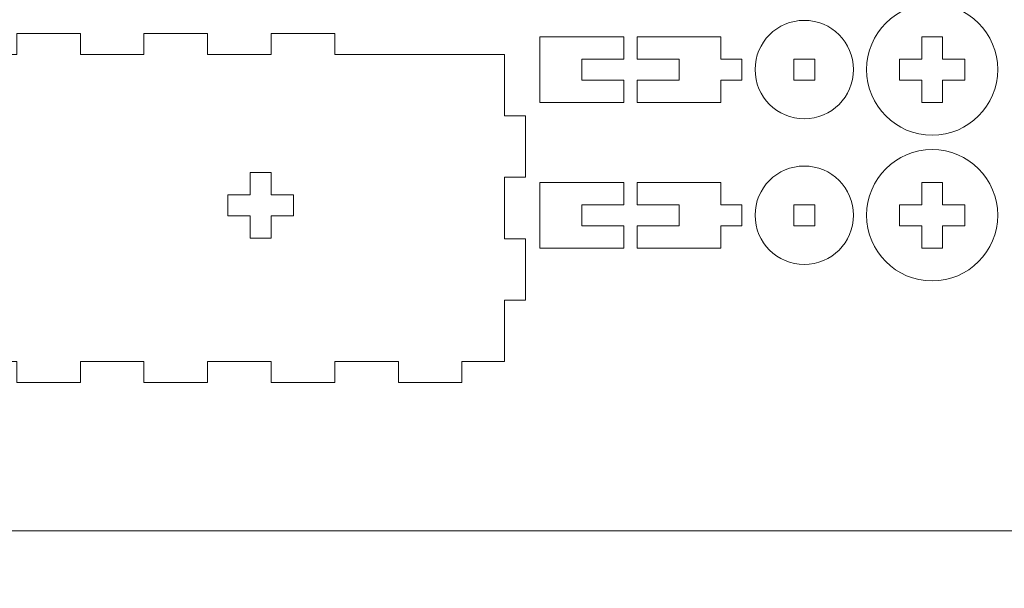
# Model space of a CAD drawing. Header units: millimetres. Extents: x -762 to 758, y -361 to 1446.
# Tile 124 of 150: x -33 to 107, y 918 to 999. Entities that reach past the tile are written whole.
import ezdxf

# ---------------------------------------------------------------- set-up
doc = ezdxf.new("R2010")
doc.units = ezdxf.units.MM
doc.header["$MEASUREMENT"] = 0
doc.layers.add('Layer 1', color=7, linetype='Continuous')

msp = doc.modelspace()

# ---------------------------------------------------------------- linework, layer by layer
at = {"layer": 'Layer 1', "color": 250, "lineweight": 9}
for points, knots in [([(-761.5629, 1446.3852), (-761.5629, 1446.3852), (758.4371, 1446.3852), (758.4371, 1446.3852), (758.4371, 1446.3852), (758.4371, 1446.3852), (758.4371, 36.3852), (758.4371, 36.3852), (758.4371, 36.3852), (758.4371, 36.3852), (-761.5629, 36.3852), (-761.5629, 36.3852), (-761.5629, 36.3852), (-761.5629, 36.3852), (-761.5629, 1446.3852), (-761.5629, 1446.3852)], [0, 0, 0, 0, 0.2, 0.2, 0.2, 0.2, 0.4, 0.4, 0.4, 0.4, 0.6, 0.6, 0.6, 0.6, 1, 1, 1, 1]), ([(97.1645, 982.9164), (102.3421, 982.9164), (106.5395, 987.1137), (106.5395, 992.2914), (106.5395, 992.2914), (106.5395, 997.469), (102.3421, 1001.6664), (97.1645, 1001.6664), (97.1645, 1001.6664), (91.9868, 1001.6664), (87.7895, 997.469), (87.7895, 992.2914), (87.7895, 992.2914), (87.7895, 987.1137), (91.9868, 982.9164), (97.1645, 982.9164)], [0, 0, 0, 0, 0.2, 0.2, 0.2, 0.2, 0.4, 0.4, 0.4, 0.4, 0.6, 0.6, 0.6, 0.6, 1, 1, 1, 1]), ([(78.8832, 999.3226), (74.9999, 999.3226), (71.8519, 996.1747), (71.8519, 992.2914), (71.8519, 992.2914), (71.8519, 988.408), (74.9999, 985.2601), (78.8832, 985.2601), (78.8832, 985.2601), (82.7665, 985.2601), (85.9145, 988.408), (85.9145, 992.2914), (85.9145, 992.2914), (85.9145, 996.1747), (82.7665, 999.3226), (78.8832, 999.3226)], [0, 0, 0, 0, 0.2, 0.2, 0.2, 0.2, 0.4, 0.4, 0.4, 0.4, 0.6, 0.6, 0.6, 0.6, 1, 1, 1, 1]), ([(-86.5003, 994.4476), (-86.5003, 994.4476), (-86.5003, 992.469), (-86.5003, 992.469), (-86.5003, 992.469), (-86.5003, 990.7788), (-84.999, 990.256), (-83.6877, 991.1277), (-83.6877, 991.1277), (-82.4031, 991.9817), (-80.8753, 991.4455), (-80.8753, 989.7868), (-80.8753, 989.7868), (-80.8753, 988.1282), (-82.4029, 987.5916), (-83.6877, 988.4456), (-83.6877, 988.4456), (-84.999, 989.3173), (-86.5003, 988.7946), (-86.5003, 987.1044), (-86.5003, 987.1044), (-86.5003, 985.4139), (-84.9991, 984.8914), (-83.6877, 985.7631), (-83.6877, 985.7631), (-82.4029, 986.617), (-80.8753, 986.0807), (-80.8753, 984.422), (-80.8753, 984.422), (-80.8753, 982.7633), (-82.4029, 982.2268), (-83.6877, 983.0809), (-83.6877, 983.0809), (-84.9991, 983.9527), (-86.5003, 983.4299), (-86.5003, 981.7396), (-86.5003, 981.7396), (-86.5003, 980.0494), (-84.999, 979.5265), (-83.6877, 980.3983), (-83.6877, 980.3983), (-82.4029, 981.2525), (-80.8754, 980.7159), (-80.8754, 979.0572), (-80.8754, 979.0572), (-80.8754, 977.3986), (-82.4029, 976.8621), (-83.6877, 977.7161), (-83.6877, 977.7161), (-84.9991, 978.5879), (-86.5003, 978.0653), (-86.5003, 976.3748), (-86.5003, 976.3748), (-86.5003, 974.6844), (-84.9991, 974.1618), (-83.6877, 975.0336), (-83.6877, 975.0336), (-82.403, 975.8876), (-80.8753, 975.3511), (-80.8753, 973.6925), (-80.8753, 973.6925), (-80.8753, 972.0338), (-82.403, 971.4973), (-83.6877, 972.3514), (-83.6877, 972.3514), (-84.9991, 973.2232), (-86.5004, 972.7005), (-86.5003, 971.0101), (-86.5003, 971.0101), (-86.5002, 969.3198), (-84.9991, 968.797), (-83.6877, 969.6688), (-83.6877, 969.6688), (-82.403, 970.5229), (-80.8753, 969.9863), (-80.8753, 968.3277), (-80.8753, 968.3277), (-80.8753, 966.6691), (-82.403, 966.1326), (-83.6877, 966.9866), (-83.6877, 966.9866), (-84.9991, 967.8584), (-86.5003, 967.3358), (-86.5003, 965.6453), (-86.5003, 965.6453), (-86.5003, 963.9549), (-84.9991, 963.4323), (-83.6877, 964.3041), (-83.6877, 964.3041), (-82.403, 965.1581), (-80.8753, 964.6216), (-80.8753, 962.963), (-80.8753, 962.963), (-80.8753, 961.3042), (-82.4029, 960.7678), (-83.6877, 961.6219), (-83.6877, 961.6219), (-84.999, 962.4937), (-86.5003, 961.9708), (-86.5003, 960.2806), (-86.5003, 960.2806), (-86.5003, 958.5903), (-84.9991, 958.0675), (-83.6877, 958.9393), (-83.6877, 958.9393), (-82.4029, 959.7934), (-80.8753, 959.2569), (-80.8753, 957.5982), (-80.8753, 957.5982), (-80.8753, 955.9395), (-82.4029, 955.4031), (-83.6877, 956.2571), (-83.6877, 956.2571), (-84.9991, 957.1288), (-86.5003, 956.6062), (-86.5003, 954.9158), (-86.5003, 954.9158), (-86.5003, 953.2256), (-84.999, 952.7029), (-83.6877, 953.5746), (-83.6877, 953.5746), (-82.4029, 954.4286), (-80.8753, 953.892), (-80.8753, 952.2334), (-80.8753, 952.2334), (-80.8753, 950.5747), (-82.4031, 950.0385), (-83.6877, 950.8925), (-83.6877, 950.8925), (-84.999, 951.7641), (-86.5003, 951.2414), (-86.5003, 949.5512), (-86.5003, 949.5512), (-86.5003, 949.5512), (-86.5003, 947.5726), (-86.5003, 947.5726), (-86.5003, 947.5726), (-86.5003, 947.5726), (-79.1425, 947.5726), (-79.1425, 947.5726), (-79.1425, 947.5726), (-79.1425, 947.5726), (-79.1425, 950.5726), (-79.1425, 950.5726), (-79.1425, 950.5726), (-79.1425, 950.5726), (-70.0515, 950.5726), (-70.0515, 950.5726), (-70.0515, 950.5726), (-70.0515, 950.5726), (-70.0515, 947.5726), (-70.0515, 947.5726), (-70.0515, 947.5726), (-70.0515, 947.5726), (-60.9607, 947.5726), (-60.9607, 947.5726), (-60.9607, 947.5726), (-60.9607, 947.5726), (-60.9607, 950.5726), (-60.9607, 950.5726), (-60.9607, 950.5726), (-60.9607, 950.5726), (-51.8697, 950.5726), (-51.8697, 950.5726), (-51.8697, 950.5726), (-51.8697, 950.5726), (-51.8697, 947.5726), (-51.8697, 947.5726), (-51.8697, 947.5726), (-51.8697, 947.5726), (-42.7788, 947.5726), (-42.7788, 947.5726), (-42.7788, 947.5726), (-42.7788, 947.5726), (-42.7788, 950.5726), (-42.7788, 950.5726), (-42.7788, 950.5726), (-42.7788, 950.5726), (-33.6879, 950.5726), (-33.6879, 950.5726), (-33.6879, 950.5726), (-33.6879, 950.5726), (-33.6879, 947.5726), (-33.6879, 947.5726), (-33.6879, 947.5726), (-33.6879, 947.5726), (-24.597, 947.5726), (-24.597, 947.5726), (-24.597, 947.5726), (-24.597, 947.5726), (-24.597, 950.5726), (-24.597, 950.5726), (-24.597, 950.5726), (-24.597, 950.5726), (-15.506, 950.5726), (-15.506, 950.5726), (-15.506, 950.5726), (-15.506, 950.5726), (-15.506, 947.5726), (-15.506, 947.5726), (-15.506, 947.5726), (-15.506, 947.5726), (-6.4151, 947.5726), (-6.4151, 947.5726), (-6.4151, 947.5726), (-6.4151, 947.5726), (-6.4151, 950.5726), (-6.4151, 950.5726), (-6.4151, 950.5726), (-6.4151, 950.5726), (2.6757, 950.5726), (2.6757, 950.5726), (2.6757, 950.5726), (2.6757, 950.5726), (2.6757, 947.5726), (2.6757, 947.5726), (2.6757, 947.5726), (2.6757, 947.5726), (11.7667, 947.5726), (11.7667, 947.5726), (11.7667, 947.5726), (11.7667, 947.5726), (11.7667, 950.5726), (11.7667, 950.5726), (11.7667, 950.5726), (11.7667, 950.5726), (20.8576, 950.5726), (20.8576, 950.5726), (20.8576, 950.5726), (20.8576, 950.5726), (20.8576, 947.5726), (20.8576, 947.5726), (20.8576, 947.5726), (20.8576, 947.5726), (29.9485, 947.5726), (29.9485, 947.5726), (29.9485, 947.5726), (29.9485, 947.5726), (29.9485, 950.5726), (29.9485, 950.5726), (29.9485, 950.5726), (29.9485, 950.5726), (36.0394, 950.5726), (36.0394, 950.5726), (36.0394, 950.5726), (36.0394, 950.5726), (36.0394, 959.3476), (36.0394, 959.3476), (36.0394, 959.3476), (36.0394, 959.3476), (39.0394, 959.3476), (39.0394, 959.3476), (39.0394, 959.3476), (39.0394, 959.3476), (39.0394, 968.1226), (39.0394, 968.1226), (39.0394, 968.1226), (39.0394, 968.1226), (36.0394, 968.1226), (36.0394, 968.1226), (36.0394, 968.1226), (36.0394, 968.1226), (36.0394, 976.8976), (36.0394, 976.8976), (36.0394, 976.8976), (36.0394, 976.8976), (39.0394, 976.8976), (39.0394, 976.8976), (39.0394, 976.8976), (39.0394, 976.8976), (39.0394, 985.6726), (39.0394, 985.6726), (39.0394, 985.6726), (39.0394, 985.6726), (36.0394, 985.6726), (36.0394, 985.6726), (36.0394, 985.6726), (36.0394, 985.6726), (36.0394, 994.4476), (36.0394, 994.4476), (36.0394, 994.4476), (27.9797, 994.4476), (19.9201, 994.4476), (11.8604, 994.4476), (11.8604, 994.4476), (11.8604, 994.4476), (11.7667, 994.4476), (11.7667, 994.4476), (11.7667, 994.4476), (11.7667, 994.4476), (11.7667, 997.4476), (11.7667, 997.4476), (11.7667, 997.4476), (11.7667, 997.4476), (2.6757, 997.4476), (2.6757, 997.4476), (2.6757, 997.4476), (2.6757, 997.4476), (2.6757, 994.4476), (2.6757, 994.4476), (2.6757, 994.4476), (2.6757, 994.4476), (-6.4151, 994.4476), (-6.4151, 994.4476), (-6.4151, 994.4476), (-6.4151, 994.4476), (-6.4151, 997.4476), (-6.4151, 997.4476), (-6.4151, 997.4476), (-6.4151, 997.4476), (-15.506, 997.4476), (-15.506, 997.4476), (-15.506, 997.4476), (-15.506, 997.4476), (-15.506, 994.4476), (-15.506, 994.4476), (-15.506, 994.4476), (-15.506, 994.4476), (-24.597, 994.4476), (-24.597, 994.4476), (-24.597, 994.4476), (-24.597, 994.4476), (-24.597, 997.4476), (-24.597, 997.4476), (-24.597, 997.4476), (-24.597, 997.4476), (-33.6879, 997.4476), (-33.6879, 997.4476), (-33.6879, 997.4476), (-33.6879, 997.4476), (-33.6879, 994.4476), (-33.6879, 994.4476), (-33.6879, 994.4476), (-33.6879, 994.4476), (-86.5003, 994.4476), (-86.5003, 994.4476)], [0, 0, 0, 0, 0.01176471, 0.01176471, 0.01176471, 0.01176471, 0.02352941, 0.02352941, 0.02352941, 0.02352941, 0.03529412, 0.03529412, 0.03529412, 0.03529412, 0.04705882, 0.04705882, 0.04705882, 0.04705882, 0.05882353, 0.05882353, 0.05882353, 0.05882353, 0.07058824, 0.07058824, 0.07058824, 0.07058824, 0.08235294, 0.08235294, 0.08235294, 0.08235294, 0.09411765, 0.09411765, 0.09411765, 0.09411765, 0.10588235, 0.10588235, 0.10588235, 0.10588235, 0.11764706, 0.11764706, 0.11764706, 0.11764706, 0.12941176, 0.12941176, 0.12941176, 0.12941176, 0.14117647, 0.14117647, 0.14117647, 0.14117647, 0.15294118, 0.15294118, 0.15294118, 0.15294118, 0.16470588, 0.16470588, 0.16470588, 0.16470588, 0.17647059, 0.17647059, 0.17647059, 0.17647059, 0.18823529, 0.18823529, 0.18823529, 0.18823529, 0.2, 0.2, 0.2, 0.2, 0.21176471, 0.21176471, 0.21176471, 0.21176471, 0.22352941, 0.22352941, 0.22352941, 0.22352941, 0.23529412, 0.23529412, 0.23529412, 0.23529412, 0.24705882, 0.24705882, 0.24705882, 0.24705882, 0.25882353, 0.25882353, 0.25882353, 0.25882353, 0.27058824, 0.27058824, 0.27058824, 0.27058824, 0.28235294, 0.28235294, 0.28235294, 0.28235294, 0.29411765, 0.29411765, 0.29411765, 0.29411765, 0.30588235, 0.30588235, 0.30588235, 0.30588235, 0.31764706, 0.31764706, 0.31764706, 0.31764706, 0.32941176, 0.32941176, 0.32941176, 0.32941176, 0.34117647, 0.34117647, 0.34117647, 0.34117647, 0.35294118, 0.35294118, 0.35294118, 0.35294118, 0.36470588, 0.36470588, 0.36470588, 0.36470588, 0.37647059, 0.37647059, 0.37647059, 0.37647059, 0.38823529, 0.38823529, 0.38823529, 0.38823529, 0.4, 0.4, 0.4, 0.4, 0.41176471, 0.41176471, 0.41176471, 0.41176471, 0.42352941, 0.42352941, 0.42352941, 0.42352941, 0.43529412, 0.43529412, 0.43529412, 0.43529412, 0.44705882, 0.44705882, 0.44705882, 0.44705882, 0.45882353, 0.45882353, 0.45882353, 0.45882353, 0.47058824, 0.47058824, 0.47058824, 0.47058824, 0.48235294, 0.48235294, 0.48235294, 0.48235294, 0.49411765, 0.49411765, 0.49411765, 0.49411765, 0.50588235, 0.50588235, 0.50588235, 0.50588235, 0.51764706, 0.51764706, 0.51764706, 0.51764706, 0.52941176, 0.52941176, 0.52941176, 0.52941176, 0.54117647, 0.54117647, 0.54117647, 0.54117647, 0.55294118, 0.55294118, 0.55294118, 0.55294118, 0.56470588, 0.56470588, 0.56470588, 0.56470588, 0.57647059, 0.57647059, 0.57647059, 0.57647059, 0.58823529, 0.58823529, 0.58823529, 0.58823529, 0.6, 0.6, 0.6, 0.6, 0.61176471, 0.61176471, 0.61176471, 0.61176471, 0.62352941, 0.62352941, 0.62352941, 0.62352941, 0.63529412, 0.63529412, 0.63529412, 0.63529412, 0.64705882, 0.64705882, 0.64705882, 0.64705882, 0.65882353, 0.65882353, 0.65882353, 0.65882353, 0.67058824, 0.67058824, 0.67058824, 0.67058824, 0.68235294, 0.68235294, 0.68235294, 0.68235294, 0.69411765, 0.69411765, 0.69411765, 0.69411765, 0.70588235, 0.70588235, 0.70588235, 0.70588235, 0.71764706, 0.71764706, 0.71764706, 0.71764706, 0.72941176, 0.72941176, 0.72941176, 0.72941176, 0.74117647, 0.74117647, 0.74117647, 0.74117647, 0.75294118, 0.75294118, 0.75294118, 0.75294118, 0.76470588, 0.76470588, 0.76470588, 0.76470588, 0.77647059, 0.77647059, 0.77647059, 0.77647059, 0.78823529, 0.78823529, 0.78823529, 0.78823529, 0.8, 0.8, 0.8, 0.8, 0.81176471, 0.81176471, 0.81176471, 0.81176471, 0.82352941, 0.82352941, 0.82352941, 0.82352941, 0.83529412, 0.83529412, 0.83529412, 0.83529412, 0.84705882, 0.84705882, 0.84705882, 0.84705882, 0.85882353, 0.85882353, 0.85882353, 0.85882353, 0.87058824, 0.87058824, 0.87058824, 0.87058824, 0.88235294, 0.88235294, 0.88235294, 0.88235294, 0.89411765, 0.89411765, 0.89411765, 0.89411765, 0.90588235, 0.90588235, 0.90588235, 0.90588235, 0.91764706, 0.91764706, 0.91764706, 0.91764706, 0.92941176, 0.92941176, 0.92941176, 0.92941176, 0.94117647, 0.94117647, 0.94117647, 0.94117647, 0.95294118, 0.95294118, 0.95294118, 0.95294118, 0.96470588, 0.96470588, 0.96470588, 0.96470588, 0.97647059, 0.97647059, 0.97647059, 0.97647059, 1, 1, 1, 1]), ([(53.1019, 993.7914), (53.1019, 993.7914), (53.1019, 996.9789), (53.1019, 996.9789), (53.1019, 996.9789), (53.1019, 996.9789), (41.1019, 996.9789), (41.1019, 996.9789), (41.1019, 996.9789), (41.1019, 996.9789), (41.1019, 987.6039), (41.1019, 987.6039), (41.1019, 987.6039), (41.1019, 987.6039), (53.1019, 987.6039), (53.1019, 987.6039), (53.1019, 987.6039), (53.1019, 987.6039), (53.1019, 990.7914), (53.1019, 990.7914), (53.1019, 990.7914), (53.1019, 990.7914), (47.1019, 990.7914), (47.1019, 990.7914), (47.1019, 990.7914), (47.1019, 990.7914), (47.1019, 993.7914), (47.1019, 993.7914), (47.1019, 993.7914), (47.1019, 993.7914), (53.1019, 993.7914), (53.1019, 993.7914)], [0, 0, 0, 0, 0.11111111, 0.11111111, 0.11111111, 0.11111111, 0.22222222, 0.22222222, 0.22222222, 0.22222222, 0.33333333, 0.33333333, 0.33333333, 0.33333333, 0.44444444, 0.44444444, 0.44444444, 0.44444444, 0.55555556, 0.55555556, 0.55555556, 0.55555556, 0.66666667, 0.66666667, 0.66666667, 0.66666667, 0.77777778, 0.77777778, 0.77777778, 0.77777778, 1, 1, 1, 1]), ([(66.9769, 996.9789), (66.9769, 996.9789), (54.9769, 996.9789), (54.9769, 996.9789), (54.9769, 996.9789), (54.9769, 996.9789), (54.9769, 993.7914), (54.9769, 993.7914), (54.9769, 993.7914), (56.9457, 993.7914), (58.9144, 993.7914), (60.8832, 993.7914), (60.8832, 993.7914), (60.8832, 993.7914), (60.9769, 993.7914), (60.9769, 993.7914), (60.9769, 993.7914), (60.9769, 993.7914), (60.9769, 990.7914), (60.9769, 990.7914), (60.9769, 990.7914), (60.9769, 990.7914), (54.9769, 990.7914), (54.9769, 990.7914), (54.9769, 990.7914), (54.9769, 990.7914), (54.9769, 987.6039), (54.9769, 987.6039), (54.9769, 987.6039), (54.9769, 987.6039), (66.9769, 987.6039), (66.9769, 987.6039), (66.9769, 987.6039), (66.9769, 987.6039), (66.9769, 990.7914), (66.9769, 990.7914), (66.9769, 990.7914), (66.9769, 990.7914), (69.9769, 990.7914), (69.9769, 990.7914), (69.9769, 990.7914), (69.9769, 990.7914), (69.9769, 993.7914), (69.9769, 993.7914), (69.9769, 993.7914), (69.9769, 993.7914), (66.9769, 993.7914), (66.9769, 993.7914), (66.9769, 993.7914), (66.9769, 993.7914), (66.9769, 996.9789), (66.9769, 996.9789)], [0, 0, 0, 0, 0.07142857, 0.07142857, 0.07142857, 0.07142857, 0.14285714, 0.14285714, 0.14285714, 0.14285714, 0.21428571, 0.21428571, 0.21428571, 0.21428571, 0.28571429, 0.28571429, 0.28571429, 0.28571429, 0.35714286, 0.35714286, 0.35714286, 0.35714286, 0.42857143, 0.42857143, 0.42857143, 0.42857143, 0.5, 0.5, 0.5, 0.5, 0.57142857, 0.57142857, 0.57142857, 0.57142857, 0.64285714, 0.64285714, 0.64285714, 0.64285714, 0.71428571, 0.71428571, 0.71428571, 0.71428571, 0.78571429, 0.78571429, 0.78571429, 0.78571429, 0.85714286, 0.85714286, 0.85714286, 0.85714286, 1, 1, 1, 1]), ([(98.6645, 993.7914), (98.6645, 993.7914), (101.852, 993.7914), (101.852, 993.7914), (101.852, 993.7914), (101.852, 993.7914), (101.852, 990.7914), (101.852, 990.7914), (101.852, 990.7914), (101.852, 990.7914), (98.6645, 990.7914), (98.6645, 990.7914), (98.6645, 990.7914), (98.6645, 990.7914), (98.6645, 987.6039), (98.6645, 987.6039), (98.6645, 987.6039), (98.6645, 987.6039), (95.6645, 987.6039), (95.6645, 987.6039), (95.6645, 987.6039), (95.6645, 987.6039), (95.6645, 990.7914), (95.6645, 990.7914), (95.6645, 990.7914), (95.6645, 990.7914), (92.477, 990.7914), (92.477, 990.7914), (92.477, 990.7914), (92.477, 990.7914), (92.477, 993.7914), (92.477, 993.7914), (92.477, 993.7914), (92.477, 993.7914), (95.6645, 993.7914), (95.6645, 993.7914), (95.6645, 993.7914), (95.6645, 993.7914), (95.6645, 996.9789), (95.6645, 996.9789), (95.6645, 996.9789), (95.6645, 996.9789), (98.6645, 996.9789), (98.6645, 996.9789), (98.6645, 996.9789), (98.6645, 996.9789), (98.6645, 993.7914), (98.6645, 993.7914)], [0, 0, 0, 0, 0.07692308, 0.07692308, 0.07692308, 0.07692308, 0.15384615, 0.15384615, 0.15384615, 0.15384615, 0.23076923, 0.23076923, 0.23076923, 0.23076923, 0.30769231, 0.30769231, 0.30769231, 0.30769231, 0.38461538, 0.38461538, 0.38461538, 0.38461538, 0.46153846, 0.46153846, 0.46153846, 0.46153846, 0.53846154, 0.53846154, 0.53846154, 0.53846154, 0.61538462, 0.61538462, 0.61538462, 0.61538462, 0.69230769, 0.69230769, 0.69230769, 0.69230769, 0.76923077, 0.76923077, 0.76923077, 0.76923077, 0.84615385, 0.84615385, 0.84615385, 0.84615385, 1, 1, 1, 1]), ([(77.3832, 993.7914), (77.3832, 993.7914), (80.3832, 993.7914), (80.3832, 993.7914), (80.3832, 993.7914), (80.3832, 993.7914), (80.3832, 990.7914), (80.3832, 990.7914), (80.3832, 990.7914), (80.3832, 990.7914), (77.3832, 990.7914), (77.3832, 990.7914), (77.3832, 990.7914), (77.3832, 990.7914), (77.3832, 993.7914), (77.3832, 993.7914)], [0, 0, 0, 0, 0.2, 0.2, 0.2, 0.2, 0.4, 0.4, 0.4, 0.4, 0.6, 0.6, 0.6, 0.6, 1, 1, 1, 1]), ([(97.1645, 962.1038), (102.3421, 962.1038), (106.5395, 966.3012), (106.5395, 971.4788), (106.5395, 971.4788), (106.5395, 976.6565), (102.3421, 980.8539), (97.1645, 980.8539), (97.1645, 980.8539), (91.9868, 980.8539), (87.7895, 976.6565), (87.7895, 971.4788), (87.7895, 971.4788), (87.7895, 966.3012), (91.9868, 962.1038), (97.1645, 962.1038)], [0, 0, 0, 0, 0.2, 0.2, 0.2, 0.2, 0.4, 0.4, 0.4, 0.4, 0.6, 0.6, 0.6, 0.6, 1, 1, 1, 1]), ([(78.8832, 978.5101), (74.9999, 978.5101), (71.8519, 975.3622), (71.8519, 971.4788), (71.8519, 971.4788), (71.8519, 967.5955), (74.9999, 964.4476), (78.8832, 964.4476), (78.8832, 964.4476), (82.7665, 964.4476), (85.9145, 967.5955), (85.9145, 971.4788), (85.9145, 971.4788), (85.9145, 975.3622), (82.7665, 978.5101), (78.8832, 978.5101)], [0, 0, 0, 0, 0.2, 0.2, 0.2, 0.2, 0.4, 0.4, 0.4, 0.4, 0.6, 0.6, 0.6, 0.6, 1, 1, 1, 1]), ([(2.6644, 974.3851), (2.6644, 974.3851), (5.8519, 974.3851), (5.8519, 974.3851), (5.8519, 974.3851), (5.8519, 974.3851), (5.8519, 971.3851), (5.8519, 971.3851), (5.8519, 971.3851), (5.8519, 971.3851), (2.6644, 971.3851), (2.6644, 971.3851), (2.6644, 971.3851), (2.6644, 971.3851), (2.6644, 968.1976), (2.6644, 968.1976), (2.6644, 968.1976), (2.6644, 968.1976), (-0.3356, 968.1976), (-0.3356, 968.1976), (-0.3356, 968.1976), (-0.3356, 968.1976), (-0.3356, 971.3851), (-0.3356, 971.3851), (-0.3356, 971.3851), (-0.3356, 971.3851), (-3.5231, 971.3851), (-3.5231, 971.3851), (-3.5231, 971.3851), (-3.5231, 971.3851), (-3.5231, 974.3851), (-3.5231, 974.3851), (-3.5231, 974.3851), (-3.5231, 974.3851), (-0.3356, 974.3851), (-0.3356, 974.3851), (-0.3356, 974.3851), (-0.3356, 974.3851), (-0.3356, 977.5726), (-0.3356, 977.5726), (-0.3356, 977.5726), (-0.3356, 977.5726), (2.6644, 977.5726), (2.6644, 977.5726), (2.6644, 977.5726), (2.6644, 977.5726), (2.6644, 974.3851), (2.6644, 974.3851)], [0, 0, 0, 0, 0.07692308, 0.07692308, 0.07692308, 0.07692308, 0.15384615, 0.15384615, 0.15384615, 0.15384615, 0.23076923, 0.23076923, 0.23076923, 0.23076923, 0.30769231, 0.30769231, 0.30769231, 0.30769231, 0.38461538, 0.38461538, 0.38461538, 0.38461538, 0.46153846, 0.46153846, 0.46153846, 0.46153846, 0.53846154, 0.53846154, 0.53846154, 0.53846154, 0.61538462, 0.61538462, 0.61538462, 0.61538462, 0.69230769, 0.69230769, 0.69230769, 0.69230769, 0.76923077, 0.76923077, 0.76923077, 0.76923077, 0.84615385, 0.84615385, 0.84615385, 0.84615385, 1, 1, 1, 1]), ([(53.1019, 972.9788), (53.1019, 972.9788), (53.1019, 976.1663), (53.1019, 976.1663), (53.1019, 976.1663), (53.1019, 976.1663), (41.1019, 976.1663), (41.1019, 976.1663), (41.1019, 976.1663), (41.1019, 976.1663), (41.1019, 966.7913), (41.1019, 966.7913), (41.1019, 966.7913), (41.1019, 966.7913), (53.1019, 966.7913), (53.1019, 966.7913), (53.1019, 966.7913), (53.1019, 966.7913), (53.1019, 969.9788), (53.1019, 969.9788), (53.1019, 969.9788), (53.1019, 969.9788), (47.1019, 969.9788), (47.1019, 969.9788), (47.1019, 969.9788), (47.1019, 969.9788), (47.1019, 972.9788), (47.1019, 972.9788), (47.1019, 972.9788), (47.1019, 972.9788), (53.1019, 972.9788), (53.1019, 972.9788)], [0, 0, 0, 0, 0.11111111, 0.11111111, 0.11111111, 0.11111111, 0.22222222, 0.22222222, 0.22222222, 0.22222222, 0.33333333, 0.33333333, 0.33333333, 0.33333333, 0.44444444, 0.44444444, 0.44444444, 0.44444444, 0.55555556, 0.55555556, 0.55555556, 0.55555556, 0.66666667, 0.66666667, 0.66666667, 0.66666667, 0.77777778, 0.77777778, 0.77777778, 0.77777778, 1, 1, 1, 1]), ([(66.9769, 976.1663), (66.9769, 976.1663), (54.9769, 976.1663), (54.9769, 976.1663), (54.9769, 976.1663), (54.9769, 976.1663), (54.9769, 972.9788), (54.9769, 972.9788), (54.9769, 972.9788), (56.9457, 972.9788), (58.9144, 972.9788), (60.8832, 972.9788), (60.8832, 972.9788), (60.8832, 972.9788), (60.9769, 972.9788), (60.9769, 972.9788), (60.9769, 972.9788), (60.9769, 972.9788), (60.9769, 969.9788), (60.9769, 969.9788), (60.9769, 969.9788), (60.9769, 969.9788), (54.9769, 969.9788), (54.9769, 969.9788), (54.9769, 969.9788), (54.9769, 969.9788), (54.9769, 966.7913), (54.9769, 966.7913), (54.9769, 966.7913), (54.9769, 966.7913), (66.9769, 966.7913), (66.9769, 966.7913), (66.9769, 966.7913), (66.9769, 966.7913), (66.9769, 969.9788), (66.9769, 969.9788), (66.9769, 969.9788), (66.9769, 969.9788), (69.9769, 969.9788), (69.9769, 969.9788), (69.9769, 969.9788), (69.9769, 969.9788), (69.9769, 972.9788), (69.9769, 972.9788), (69.9769, 972.9788), (69.9769, 972.9788), (66.9769, 972.9788), (66.9769, 972.9788), (66.9769, 972.9788), (66.9769, 972.9788), (66.9769, 976.1663), (66.9769, 976.1663)], [0, 0, 0, 0, 0.07142857, 0.07142857, 0.07142857, 0.07142857, 0.14285714, 0.14285714, 0.14285714, 0.14285714, 0.21428571, 0.21428571, 0.21428571, 0.21428571, 0.28571429, 0.28571429, 0.28571429, 0.28571429, 0.35714286, 0.35714286, 0.35714286, 0.35714286, 0.42857143, 0.42857143, 0.42857143, 0.42857143, 0.5, 0.5, 0.5, 0.5, 0.57142857, 0.57142857, 0.57142857, 0.57142857, 0.64285714, 0.64285714, 0.64285714, 0.64285714, 0.71428571, 0.71428571, 0.71428571, 0.71428571, 0.78571429, 0.78571429, 0.78571429, 0.78571429, 0.85714286, 0.85714286, 0.85714286, 0.85714286, 1, 1, 1, 1]), ([(98.6645, 972.9788), (98.6645, 972.9788), (101.852, 972.9788), (101.852, 972.9788), (101.852, 972.9788), (101.852, 972.9788), (101.852, 969.9788), (101.852, 969.9788), (101.852, 969.9788), (101.852, 969.9788), (98.6645, 969.9788), (98.6645, 969.9788), (98.6645, 969.9788), (98.6645, 969.9788), (98.6645, 966.7913), (98.6645, 966.7913), (98.6645, 966.7913), (98.6645, 966.7913), (95.6645, 966.7913), (95.6645, 966.7913), (95.6645, 966.7913), (95.6645, 966.7913), (95.6645, 969.9788), (95.6645, 969.9788), (95.6645, 969.9788), (95.6645, 969.9788), (92.477, 969.9788), (92.477, 969.9788), (92.477, 969.9788), (92.477, 969.9788), (92.477, 972.9788), (92.477, 972.9788), (92.477, 972.9788), (92.477, 972.9788), (95.6645, 972.9788), (95.6645, 972.9788), (95.6645, 972.9788), (95.6645, 972.9788), (95.6645, 976.1663), (95.6645, 976.1663), (95.6645, 976.1663), (95.6645, 976.1663), (98.6645, 976.1663), (98.6645, 976.1663), (98.6645, 976.1663), (98.6645, 976.1663), (98.6645, 972.9788), (98.6645, 972.9788)], [0, 0, 0, 0, 0.07692308, 0.07692308, 0.07692308, 0.07692308, 0.15384615, 0.15384615, 0.15384615, 0.15384615, 0.23076923, 0.23076923, 0.23076923, 0.23076923, 0.30769231, 0.30769231, 0.30769231, 0.30769231, 0.38461538, 0.38461538, 0.38461538, 0.38461538, 0.46153846, 0.46153846, 0.46153846, 0.46153846, 0.53846154, 0.53846154, 0.53846154, 0.53846154, 0.61538462, 0.61538462, 0.61538462, 0.61538462, 0.69230769, 0.69230769, 0.69230769, 0.69230769, 0.76923077, 0.76923077, 0.76923077, 0.76923077, 0.84615385, 0.84615385, 0.84615385, 0.84615385, 1, 1, 1, 1]), ([(77.3832, 972.9788), (77.3832, 972.9788), (80.3832, 972.9788), (80.3832, 972.9788), (80.3832, 972.9788), (80.3832, 972.9788), (80.3832, 969.9788), (80.3832, 969.9788), (80.3832, 969.9788), (80.3832, 969.9788), (77.3832, 969.9788), (77.3832, 969.9788), (77.3832, 969.9788), (77.3832, 969.9788), (77.3832, 972.9788), (77.3832, 972.9788)], [0, 0, 0, 0, 0.2, 0.2, 0.2, 0.2, 0.4, 0.4, 0.4, 0.4, 0.6, 0.6, 0.6, 0.6, 1, 1, 1, 1])]:
    msp.add_open_spline(points, degree=3, knots=knots, dxfattribs=at)
at = {"layer": 'Layer 1', "color": 240, "lineweight": 9}
msp.add_open_spline([(-241.5629, 1196.3852), (-241.5629, 1196.3852), (238.4371, 1196.3852), (238.4371, 1196.3852), (238.4371, 1196.3852), (238.4371, 1196.3852), (238.4371, 926.3852), (238.4371, 926.3852), (238.4371, 926.3852), (238.4371, 926.3852), (-241.5629, 926.3852), (-241.5629, 926.3852), (-241.5629, 926.3852), (-241.5629, 926.3852), (-241.5629, 1196.3852), (-241.5629, 1196.3852)], degree=3, knots=[0, 0, 0, 0, 0.2, 0.2, 0.2, 0.2, 0.4, 0.4, 0.4, 0.4, 0.6, 0.6, 0.6, 0.6, 1, 1, 1, 1], dxfattribs=at)

doc.saveas('drawing.dxf')
